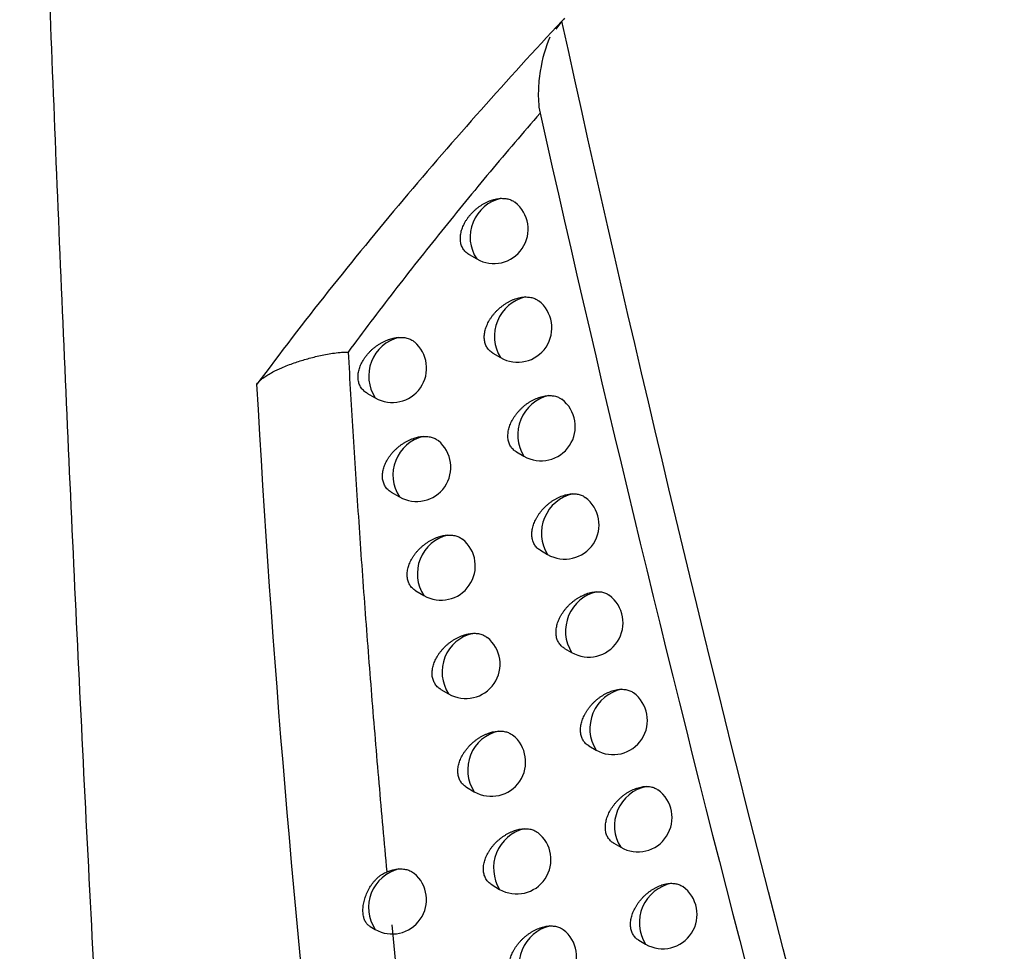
# Model space of a CAD drawing. Header units: millimetres. Extents: x -0.41 to 0.79, y -0.23 to 0.59.
# Tile 77 of 83: x 0.6062 to 0.6205, y 0.3192 to 0.3328. Entities that reach past the tile are written whole.
import ezdxf

# ---------------------------------------------------------------- set-up
doc = ezdxf.new("R2010")
doc.units = ezdxf.units.MM

msp = doc.modelspace()

# ---------------------------------------------------------------- linework, layer by layer
at = {"color": 7, "linetype": 'Continuous', "lineweight": 25}
for p, q in [((0.614072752, 0.3328138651), (0.613986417, 0.3326968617)), ((0.612719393, 0.3294091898), (0.6128307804, 0.3293448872)), ((0.613067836, 0.3279691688), (0.6131773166, 0.327905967)), ((0.6112302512, 0.3273888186), (0.6113501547, 0.3273195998)), ((0.6134113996, 0.3265298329), (0.6135190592, 0.3264676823)), ((0.6115851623, 0.3259432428), (0.6117030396, 0.3258751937)), ((0.613759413, 0.3250955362), (0.6138652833, 0.3250344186)), ((0.6119442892, 0.3245028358), (0.6120601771, 0.3244359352)), ((0.6141118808, 0.3236662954), (0.6142159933, 0.3236061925)), ((0.6123076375, 0.3230676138), (0.6124215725, 0.3230018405)), ((0.6144688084, 0.3222421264), (0.6145711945, 0.3221830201)), ((0.6126831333, 0.3216401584), (0.6127951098, 0.3215755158)), ((0.6148302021, 0.3208230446), (0.6149308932, 0.3207649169)), ((0.6130545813, 0.3202152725), (0.6131646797, 0.320151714)), ((0.6112770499, 0.3196086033), (0.6113480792, 0.319567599)), ((0.6115919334, 0.3196323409), (0.6116709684, 0.3188272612)), ((0.6151960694, 0.3194090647), (0.6152950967, 0.3193518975))]:
    msp.add_line(p, q, dxfattribs=at)
at = {"color": 9, "linetype": 'Continuous', "lineweight": 25}
for centre, radius, start, end in [((0.6133135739, 0.3296639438), 0.0005786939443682, 102.4777037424, 213.458936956), ((0.6136796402, 0.3282170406), 0.0005908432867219, 103.9016021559, 211.7686597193), ((0.6118362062, 0.3276373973), 0.0005807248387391, 103.9350617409, 213.178065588), ((0.6140203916, 0.3267790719), 0.0005901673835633, 103.5521310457, 211.8454061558), ((0.6121883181, 0.3261932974), 0.0005802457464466, 103.6627355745, 213.2451507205), ((0.6143655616, 0.3253461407), 0.0005894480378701, 103.1822782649, 211.9269299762), ((0.6125446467, 0.3247543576), 0.0005797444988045, 103.3756073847, 213.3153128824), ((0.6147151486, 0.3239182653), 0.0005886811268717, 102.7907437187, 212.0136928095), ((0.6129051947, 0.3233205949), 0.0005792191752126, 103.0728691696, 213.3887903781), ((0.6150691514, 0.3224954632), 0.0005878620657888, 102.3761059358, 212.106214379), ((0.6132778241, 0.3218946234), 0.0005786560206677, 102.7457600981, 213.4674606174), ((0.6154275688, 0.3210777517), 0.0005869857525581, 101.9368056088, 212.2050810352), ((0.6136671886, 0.3204627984), 0.0005910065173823, 104.1974017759, 211.7600874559), ((0.6118336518, 0.3198855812), 0.0005804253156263, 104.0140910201, 213.2191980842), ((0.6157903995, 0.3196651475), 0.0005860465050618, 101.4711263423, 212.3109557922), ((0.614040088, 0.3190445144), 0.0005903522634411, 103.8525889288, 211.8349542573)]:
    msp.add_arc(centre, radius, start, end, dxfattribs=at)
at = {"color": 7, "linetype": 'Continuous', "lineweight": 25}
for centre, radius, start, end in [((0.6130807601, 0.3297779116), 0.0005, 240.0026882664, 51.9202341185), ((0.6134272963, 0.3283389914), 0.0005, 240.0026882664, 52.3370745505), ((0.6116001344, 0.3277526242), 0.0005, 240.0026882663, 50.0574434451), ((0.6137690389, 0.3269007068), 0.0005, 240.0026882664, 52.7302423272), ((0.6119530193, 0.3263082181), 0.0005, 240.0026882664, 50.4770435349), ((0.614115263, 0.325467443), 0.0005000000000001, 240.0026882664, 53.1117714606), ((0.6123101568, 0.3248689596), 0.0005, 240.0026882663, 50.8842551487), ((0.614465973, 0.3240392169), 0.0005, 240.0026882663, 53.3907676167), ((0.6126715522, 0.3234348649), 0.0005000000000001, 240.0026882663, 51.2789285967), ((0.6148211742, 0.3226160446), 0.0005000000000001, 240.0026882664, 53.7334594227), ((0.6130450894, 0.3220085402), 0.0005, 240.0026882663, 51.7523334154), ((0.6151808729, 0.3211979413), 0.0005000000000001, 240.0026882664, 54.1571936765), ((0.6134146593, 0.3205847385), 0.0005000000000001, 240.0026882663, 52.1657641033), ((0.6115980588, 0.3200006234), 0.0005, 240.0026882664, 50.1142541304), ((0.6155450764, 0.3197849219), 0.0005, 240.0026882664, 54.5026038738), ((0.6137885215, 0.3191661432), 0.0005, 240.0026882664, 52.5142993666)]:
    msp.add_arc(centre, radius, start, end, dxfattribs=at)
for points, knots in [([(0.6314185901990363, 0.2992218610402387), (0.6300905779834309, 0.3036907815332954), (0.6288531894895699, 0.3082407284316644), (0.6265641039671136, 0.3174890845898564), (0.6255115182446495, 0.3221884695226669), (0.6235912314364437, 0.3317379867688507), (0.6227231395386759, 0.3365901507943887), (0.621173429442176, 0.3464258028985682), (0.6204916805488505, 0.3514111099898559), (0.6193162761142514, 0.3615171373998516), (0.6188208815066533, 0.3666406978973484), (0.6180186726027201, 0.3769958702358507), (0.6177118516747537, 0.3822298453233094), (0.617073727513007, 0.3981004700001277), (0.6170211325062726, 0.4089051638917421), (0.6173551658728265, 0.4199370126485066)], [0, 0, 0, 0, 0.125, 0.125, 0.2500000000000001, 0.2500000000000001, 0.3750000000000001, 0.3750000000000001, 0.5000000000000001, 0.5000000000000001, 0.6250000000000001, 0.6250000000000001, 0.7500000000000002, 0.7500000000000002, 1, 1, 1, 1]), ([(0.6081601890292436, 0.3037992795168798), (0.6080972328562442, 0.3047400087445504), (0.6079718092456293, 0.3066141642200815), (0.6077941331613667, 0.3094206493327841), (0.6076248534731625, 0.3122096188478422), (0.6074644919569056, 0.3149813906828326), (0.6073126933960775, 0.3177357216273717), (0.6071693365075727, 0.3204725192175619), (0.6070342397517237, 0.3231916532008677), (0.6069072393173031, 0.3258930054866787), (0.6067881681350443, 0.3285764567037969), (0.6066768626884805, 0.3312418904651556), (0.6065731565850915, 0.3338891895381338), (0.6064768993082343, 0.3365182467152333), (0.6063878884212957, 0.3391289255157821), (0.6063061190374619, 0.341721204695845), (0.6062308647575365, 0.344294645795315), (0.606186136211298, 0.3460058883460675), (0.6061638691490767, 0.3468577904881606)], [0, 0, 0, 0, 0.0663551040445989, 0.132195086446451, 0.1975202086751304, 0.2623307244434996, 0.3266268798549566, 0.3904089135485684, 0.4536770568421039, 0.5164315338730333, 0.5786725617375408, 0.6404003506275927, 0.7016151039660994, 0.7623170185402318, 0.8225062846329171, 0.8821830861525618, 0.9413476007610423, 1, 1, 1, 1]), ([(0.614072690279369, 0.332813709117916), (0.613276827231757, 0.3319597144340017), (0.6125028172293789, 0.3310910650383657), (0.6110140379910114, 0.3293246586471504), (0.6103008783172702, 0.3284288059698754), (0.6096250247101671, 0.3275179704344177)], [0, 0, 0, 0, 0.5, 0.5, 1, 1, 1, 1]), ([(0.6138997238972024, 0.3325793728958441), (0.6138320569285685, 0.3324320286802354), (0.6137863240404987, 0.3322644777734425), (0.6137428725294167, 0.3319907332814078), (0.6137329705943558, 0.3318960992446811), (0.6137285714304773, 0.3317463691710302), (0.6137288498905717, 0.3316951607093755), (0.6137352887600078, 0.3315883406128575), (0.6137407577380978, 0.3315332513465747), (0.6137545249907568, 0.3314719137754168)], [0, 0, 0, 0, 0.5000000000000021, 0.5000000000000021, 0.7499999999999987, 0.7499999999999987, 0.8749999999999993, 0.8749999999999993, 1, 1, 1, 1]), ([(0.613754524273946, 0.331471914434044), (0.6136319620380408, 0.3313296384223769), (0.6133868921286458, 0.3310451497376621), (0.6130247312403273, 0.3306153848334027), (0.6126669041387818, 0.3301834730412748), (0.6123139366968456, 0.3297490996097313), (0.6119658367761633, 0.3293122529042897), (0.6116229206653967, 0.3288727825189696), (0.6112847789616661, 0.3284308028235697), (0.6110641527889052, 0.3281341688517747), (0.6109537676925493, 0.3279857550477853)], [0, 0, 0, 0, 0.124936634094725, 0.2498176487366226, 0.3746802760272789, 0.4995614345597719, 0.6244977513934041, 0.7495255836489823, 0.874681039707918, 1, 1, 1, 1]), ([(0.6127195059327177, 0.3294093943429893), (0.6127181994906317, 0.3294100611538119), (0.612707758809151, 0.3294153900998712), (0.6126903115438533, 0.32942823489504), (0.6126672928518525, 0.329448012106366), (0.6126469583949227, 0.3294710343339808), (0.6126297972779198, 0.3294961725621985), (0.6126159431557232, 0.3295230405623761), (0.6126052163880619, 0.3295514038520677), (0.6125974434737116, 0.3295819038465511), (0.6125929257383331, 0.3296136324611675), (0.6125915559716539, 0.3296460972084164), (0.612593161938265, 0.3296791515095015), (0.612597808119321, 0.3297133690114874), (0.6126054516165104, 0.3297480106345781), (0.6126159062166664, 0.3297826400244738), (0.6126290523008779, 0.3298171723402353), (0.6126450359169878, 0.329851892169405), (0.612663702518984, 0.3298863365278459), (0.6126848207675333, 0.329920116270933), (0.6127083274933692, 0.3299531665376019), (0.6127342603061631, 0.32998546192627), (0.6127624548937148, 0.3300167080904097), (0.612792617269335, 0.3300465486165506), (0.6128247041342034, 0.330074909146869), (0.6128585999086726, 0.3301016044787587), (0.6128940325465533, 0.3301263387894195), (0.6129306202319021, 0.3301488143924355), (0.6129683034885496, 0.330168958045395), (0.6130069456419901, 0.3301866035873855), (0.6130449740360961, 0.3302010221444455), (0.6130819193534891, 0.3302123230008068), (0.613117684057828, 0.3302206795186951), (0.6131534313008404, 0.3302266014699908), (0.6131768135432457, 0.3302281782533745), (0.6131885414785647, 0.3302289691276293)], [0, 0, 0, 0, 0.0045009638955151, 0.0359703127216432, 0.0676707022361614, 0.1001140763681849, 0.1328201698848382, 0.1631191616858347, 0.1936378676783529, 0.224856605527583, 0.2563198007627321, 0.2858413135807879, 0.315569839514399, 0.3459489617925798, 0.3765514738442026, 0.4060199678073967, 0.4356877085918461, 0.4659746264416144, 0.4964713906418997, 0.5265953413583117, 0.5569183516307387, 0.5878572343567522, 0.6190039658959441, 0.6502045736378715, 0.6816111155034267, 0.7136572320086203, 0.7459204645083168, 0.7781656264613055, 0.8106280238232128, 0.8437722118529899, 0.8771510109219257, 0.9073979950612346, 0.9378239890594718, 0.9688141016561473, 1, 1, 1, 1]), ([(0.6131885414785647, 0.3302289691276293), (0.61321094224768, 0.3302288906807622), (0.6132448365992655, 0.3302287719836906), (0.6132867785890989, 0.3302206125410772), (0.6133167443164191, 0.3302116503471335), (0.6133523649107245, 0.3301970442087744), (0.6133744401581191, 0.3301812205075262), (0.6133886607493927, 0.330171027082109)], [0, 0, 0, 0, 0.2909845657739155, 0.4402854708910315, 0.5906845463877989, 0.7363242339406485, 1, 1, 1, 1]), ([(0.6130679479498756, 0.32796937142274), (0.6130666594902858, 0.3279700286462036), (0.6130563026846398, 0.3279753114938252), (0.613038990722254, 0.3279880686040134), (0.6130161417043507, 0.3280077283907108), (0.6129959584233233, 0.3280306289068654), (0.6129789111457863, 0.3280556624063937), (0.6129651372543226, 0.3280824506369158), (0.6129544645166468, 0.3281107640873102), (0.6129467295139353, 0.3281412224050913), (0.6129422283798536, 0.3281729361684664), (0.6129408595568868, 0.3282054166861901), (0.6129424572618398, 0.3282385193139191), (0.6129470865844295, 0.3282728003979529), (0.6129547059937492, 0.3283075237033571), (0.612965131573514, 0.3283422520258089), (0.6129782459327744, 0.3283769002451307), (0.6129941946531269, 0.3284117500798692), (0.6130128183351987, 0.3284463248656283), (0.6130338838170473, 0.3284802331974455), (0.6130573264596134, 0.3285134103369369), (0.613083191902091, 0.3285458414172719), (0.6131112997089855, 0.3285772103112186), (0.6131413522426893, 0.3286071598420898), (0.6131733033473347, 0.328635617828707), (0.6132070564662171, 0.3286624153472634), (0.6132423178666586, 0.3286872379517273), (0.6132787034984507, 0.3287097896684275), (0.6133161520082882, 0.3287300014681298), (0.6133545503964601, 0.3287477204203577), (0.6133925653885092, 0.3287623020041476), (0.613429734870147, 0.3287737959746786), (0.6134659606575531, 0.3287823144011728), (0.6135021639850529, 0.3287882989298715), (0.6135258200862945, 0.3287898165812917), (0.6135376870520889, 0.3287905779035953)], [0, 0, 0, 0, 0.00445351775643, 0.0357979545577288, 0.0673718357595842, 0.099682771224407, 0.1322539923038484, 0.1624943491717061, 0.1929534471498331, 0.2241090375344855, 0.2555076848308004, 0.2850171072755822, 0.3147332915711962, 0.3450993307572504, 0.3756885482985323, 0.4051537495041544, 0.4348183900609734, 0.4651032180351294, 0.4955984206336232, 0.5256907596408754, 0.5559824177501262, 0.5868913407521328, 0.6180088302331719, 0.6491237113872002, 0.6804445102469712, 0.7124053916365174, 0.7445837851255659, 0.7766830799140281, 0.8089990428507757, 0.8419953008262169, 0.8752257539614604, 0.9059261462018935, 0.9368160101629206, 0.9683040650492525, 1, 1, 1, 1]), ([(0.6135376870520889, 0.3287905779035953), (0.6135599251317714, 0.3287903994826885), (0.6135935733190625, 0.3287901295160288), (0.6136351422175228, 0.328781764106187), (0.613664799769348, 0.3287726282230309), (0.6136986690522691, 0.3287584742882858), (0.6137192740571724, 0.3287434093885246), (0.6137321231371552, 0.328734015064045)], [0, 0, 0, 0, 0.2976512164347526, 0.4503726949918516, 0.6042175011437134, 0.7531938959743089, 1, 1, 1, 1]), ([(0.611230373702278, 0.327389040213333), (0.6112289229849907, 0.3273897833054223), (0.6112180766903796, 0.3273953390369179), (0.611200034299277, 0.3274085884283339), (0.6111763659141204, 0.3274288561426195), (0.6111554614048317, 0.3274523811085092), (0.6111378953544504, 0.327477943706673), (0.611123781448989, 0.3275051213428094), (0.6111129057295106, 0.3275336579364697), (0.6111050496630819, 0.3275642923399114), (0.6111005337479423, 0.3275960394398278), (0.611099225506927, 0.3276283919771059), (0.6111009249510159, 0.327661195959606), (0.6111056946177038, 0.3276950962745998), (0.6111134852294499, 0.3277293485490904), (0.6111241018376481, 0.3277635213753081), (0.6111374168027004, 0.3277975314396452), (0.6111535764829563, 0.3278316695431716), (0.6111724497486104, 0.3278655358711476), (0.6111938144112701, 0.3278987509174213), (0.6112176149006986, 0.3279312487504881), (0.6112438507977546, 0.3279629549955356), (0.6112724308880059, 0.327993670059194), (0.6113030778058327, 0.3280230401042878), (0.6113357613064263, 0.3280509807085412), (0.6113702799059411, 0.3280772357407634), (0.6114064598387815, 0.328101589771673), (0.6114439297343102, 0.3281237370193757), (0.6114826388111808, 0.3281435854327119), (0.6115223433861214, 0.3281609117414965), (0.6115603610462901, 0.3281746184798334), (0.6115961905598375, 0.328185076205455), (0.6116297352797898, 0.3281927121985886), (0.6116632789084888, 0.3281983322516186), (0.6116853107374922, 0.3282001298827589), (0.6116963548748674, 0.3282010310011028)], [0, 0, 0, 0, 0.0049421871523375, 0.0369502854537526, 0.0691965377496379, 0.1022122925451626, 0.1355016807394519, 0.1660398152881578, 0.1968017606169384, 0.2282786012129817, 0.2600057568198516, 0.2895710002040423, 0.3193441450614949, 0.3497703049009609, 0.3804204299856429, 0.4099084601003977, 0.4395948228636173, 0.4698956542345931, 0.5004039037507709, 0.5306817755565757, 0.5611576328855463, 0.5922434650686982, 0.6235340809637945, 0.6551321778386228, 0.6869363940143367, 0.7193783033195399, 0.7520357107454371, 0.7849490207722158, 0.8180821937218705, 0.851904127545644, 0.885962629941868, 0.9141188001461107, 0.942411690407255, 0.971132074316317, 1, 1, 1, 1]), ([(0.6116963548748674, 0.3282010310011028), (0.6117079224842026, 0.3282014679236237), (0.611731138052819, 0.3282023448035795), (0.6117649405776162, 0.3281999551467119), (0.6117978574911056, 0.3281947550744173), (0.6118291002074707, 0.3281864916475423), (0.6118583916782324, 0.3281754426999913), (0.6118854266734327, 0.3281615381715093), (0.6119064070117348, 0.3281482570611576), (0.6119173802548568, 0.3281386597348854), (0.6119208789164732, 0.3281355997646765)], [0, 0, 0, 0, 0.1318196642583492, 0.264554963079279, 0.4001777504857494, 0.536798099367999, 0.6690952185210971, 0.8023173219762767, 0.9369717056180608, 0.9999999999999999, 0.9999999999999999, 0.9999999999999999, 0.9999999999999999]), ([(0.6096250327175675, 0.3275179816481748), (0.6096316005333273, 0.3275280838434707), (0.6096462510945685, 0.3275506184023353), (0.6096805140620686, 0.3275836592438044), (0.6097264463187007, 0.3276198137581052), (0.6097855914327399, 0.3276580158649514), (0.6098711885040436, 0.3277055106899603), (0.6099976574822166, 0.3277652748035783), (0.6101596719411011, 0.327827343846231), (0.6103411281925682, 0.3278852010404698), (0.6105264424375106, 0.3279330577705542), (0.6106924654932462, 0.3279654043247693), (0.6108140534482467, 0.3279802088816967), (0.6108790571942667, 0.3279853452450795), (0.6109142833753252, 0.3279863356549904), (0.6109388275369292, 0.3279883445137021), (0.6109485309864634, 0.3279855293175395), (0.6109514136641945, 0.3279846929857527)], [0, 0, 0, 0, 0.0341882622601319, 0.0762623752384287, 0.1264684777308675, 0.1845965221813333, 0.2499338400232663, 0.3588210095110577, 0.499873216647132, 0.6244452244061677, 0.7491611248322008, 0.874481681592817, 0.9371901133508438, 0.9623296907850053, 0.9828532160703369, 0.9949060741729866, 1, 1, 1, 1]), ([(0.6109549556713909, 0.3279873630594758), (0.6109788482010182, 0.3275761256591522), (0.6110269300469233, 0.3267485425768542), (0.6111085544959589, 0.3255033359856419), (0.6111978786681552, 0.3242457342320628), (0.6112959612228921, 0.3229762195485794), (0.6114021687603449, 0.3216945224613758), (0.6114798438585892, 0.3208379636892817), (0.6115189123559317, 0.3204071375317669)], [0, 0, 0, 0, 0.1616291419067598, 0.3252659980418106, 0.4909158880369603, 0.6585843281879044, 0.8282770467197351, 1, 1, 1, 1]), ([(0.6134115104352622, 0.3265300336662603), (0.6134102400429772, 0.3265306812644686), (0.6133999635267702, 0.326535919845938), (0.6133827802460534, 0.3265485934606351), (0.6133600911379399, 0.326568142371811), (0.6133400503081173, 0.3265909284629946), (0.6133231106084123, 0.3266158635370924), (0.6133094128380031, 0.3266425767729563), (0.6132987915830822, 0.3266708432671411), (0.6132910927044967, 0.3267012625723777), (0.6132866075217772, 0.3267329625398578), (0.6132852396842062, 0.3267654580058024), (0.6132868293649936, 0.3267986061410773), (0.6132914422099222, 0.3268329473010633), (0.6132990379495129, 0.3268677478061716), (0.6133094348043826, 0.3269025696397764), (0.6133225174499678, 0.3269373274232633), (0.6133384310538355, 0.3269723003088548), (0.6133570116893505, 0.3270069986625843), (0.6133780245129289, 0.3270410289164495), (0.6134014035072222, 0.327074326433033), (0.6134272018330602, 0.3271068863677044), (0.6134552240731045, 0.3271383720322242), (0.6134851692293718, 0.3271684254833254), (0.6135169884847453, 0.3271969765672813), (0.6135506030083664, 0.327223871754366), (0.61358569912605, 0.3272487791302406), (0.6136218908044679, 0.3272714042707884), (0.6136591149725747, 0.3272916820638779), (0.6136972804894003, 0.3273094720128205), (0.6137353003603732, 0.3273242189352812), (0.613772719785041, 0.327335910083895), (0.613809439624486, 0.327344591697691), (0.6138461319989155, 0.3273506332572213), (0.613870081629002, 0.3273520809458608), (0.613882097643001, 0.3273528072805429)], [0, 0, 0, 0, 0.0044039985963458, 0.0356250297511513, 0.0670739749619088, 0.0992543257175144, 0.1316926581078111, 0.1618710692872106, 0.1922672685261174, 0.2233565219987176, 0.25468748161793, 0.2841781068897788, 0.3138752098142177, 0.3442213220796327, 0.3747903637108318, 0.4042447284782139, 0.4338986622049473, 0.4641735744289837, 0.4946593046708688, 0.5247139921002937, 0.5549681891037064, 0.5858407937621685, 0.6169225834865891, 0.6479490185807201, 0.6791812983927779, 0.7110539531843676, 0.7431444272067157, 0.7750993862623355, 0.8072704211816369, 0.8401201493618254, 0.873203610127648, 0.9043792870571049, 0.9357557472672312, 0.9677673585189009, 1, 1, 1, 1]), ([(0.613882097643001, 0.3273528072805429), (0.6139041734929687, 0.3273525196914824), (0.6139375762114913, 0.3273520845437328), (0.6139787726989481, 0.3273434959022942), (0.6140081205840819, 0.3273341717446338), (0.614040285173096, 0.3273204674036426), (0.6140594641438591, 0.3273061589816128), (0.6140709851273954, 0.3272975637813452)], [0, 0, 0, 0, 0.3045586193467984, 0.460824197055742, 0.6182391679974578, 0.7706727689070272, 1, 1, 1, 1]), ([(0.6115852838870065, 0.3259434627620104), (0.6115838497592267, 0.3259441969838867), (0.6115730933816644, 0.3259497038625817), (0.6115551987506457, 0.3259628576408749), (0.6115317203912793, 0.3259829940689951), (0.61151098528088, 0.326006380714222), (0.6114935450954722, 0.326031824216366), (0.611479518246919, 0.3260589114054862), (0.6114686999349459, 0.3260873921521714), (0.611460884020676, 0.3261179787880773), (0.6114563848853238, 0.3261497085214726), (0.6114550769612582, 0.3261820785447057), (0.6114567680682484, 0.3262149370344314), (0.6114615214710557, 0.3262489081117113), (0.6114692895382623, 0.3262832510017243), (0.6114798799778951, 0.326317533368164), (0.611493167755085, 0.3263516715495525), (0.6115092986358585, 0.3263859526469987), (0.6115281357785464, 0.3264199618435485), (0.6115494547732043, 0.3264533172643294), (0.6115731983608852, 0.3264859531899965), (0.6115993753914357, 0.3265178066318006), (0.6116278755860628, 0.3265486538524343), (0.6116584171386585, 0.3265781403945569), (0.6116909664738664, 0.3266061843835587), (0.611725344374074, 0.3266325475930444), (0.611761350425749, 0.3266569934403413), (0.6117986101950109, 0.3266792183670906), (0.6118370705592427, 0.3266991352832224), (0.6118765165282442, 0.3267165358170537), (0.6119144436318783, 0.3267303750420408), (0.6119503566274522, 0.3267409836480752), (0.6119841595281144, 0.3267487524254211), (0.6120179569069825, 0.3267544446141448), (0.6120401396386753, 0.3267562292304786), (0.6120512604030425, 0.3267571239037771)], [0, 0, 0, 0, 0.004906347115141, 0.0367990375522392, 0.0689281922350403, 0.1018204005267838, 0.1349835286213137, 0.165485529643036, 0.1962104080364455, 0.2276466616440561, 0.2593317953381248, 0.2889161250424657, 0.3187082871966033, 0.3491532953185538, 0.3798222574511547, 0.4093403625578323, 0.4390572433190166, 0.469390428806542, 0.4999318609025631, 0.5302085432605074, 0.5606837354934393, 0.5917711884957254, 0.6230644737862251, 0.6545999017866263, 0.6863416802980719, 0.7187225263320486, 0.7513195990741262, 0.7840992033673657, 0.8170982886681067, 0.8507853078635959, 0.8847087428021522, 0.9131624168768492, 0.9417588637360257, 0.9708022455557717, 1, 1, 1, 1]), ([(0.6120512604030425, 0.3267571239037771), (0.6120627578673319, 0.3267575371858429), (0.6120858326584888, 0.3267583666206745), (0.612119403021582, 0.3267558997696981), (0.6121520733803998, 0.3267506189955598), (0.6121830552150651, 0.3267422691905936), (0.6122120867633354, 0.3267311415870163), (0.6122388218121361, 0.3267171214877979), (0.6122585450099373, 0.3267045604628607), (0.6122684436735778, 0.3266958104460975), (0.6122709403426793, 0.326693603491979)], [0, 0, 0, 0, 0.1341825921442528, 0.2692972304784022, 0.4073511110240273, 0.5464204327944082, 0.681089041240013, 0.8166992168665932, 0.9537673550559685, 1, 1, 1, 1]), ([(0.6137595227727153, 0.3250957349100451), (0.6137582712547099, 0.3250963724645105), (0.6137480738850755, 0.325101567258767), (0.6137310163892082, 0.3251141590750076), (0.6137084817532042, 0.3251336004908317), (0.6136885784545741, 0.3251562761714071), (0.613671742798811, 0.3251811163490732), (0.6136581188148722, 0.3252077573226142), (0.6136475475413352, 0.3252359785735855), (0.6136398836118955, 0.325266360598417), (0.6136354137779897, 0.3252980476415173), (0.6136340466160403, 0.3253305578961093), (0.6136356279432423, 0.3253637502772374), (0.6136402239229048, 0.3253981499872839), (0.613647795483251, 0.3254330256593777), (0.6136581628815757, 0.3254679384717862), (0.613671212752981, 0.3255028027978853), (0.6136870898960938, 0.3255378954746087), (0.6137056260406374, 0.3255727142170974), (0.6137265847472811, 0.325606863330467), (0.6137498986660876, 0.3256402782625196), (0.6137756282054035, 0.3256729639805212), (0.6138035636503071, 0.32570456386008), (0.6138334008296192, 0.3257347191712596), (0.6138650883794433, 0.3257633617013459), (0.6138985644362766, 0.3257903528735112), (0.6139334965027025, 0.3258153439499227), (0.6139694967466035, 0.3258380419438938), (0.6140065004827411, 0.3258583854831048), (0.614044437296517, 0.3258762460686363), (0.6140824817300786, 0.3258911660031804), (0.6141201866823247, 0.3259030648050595), (0.6141574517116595, 0.3259119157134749), (0.6141946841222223, 0.3259180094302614), (0.614218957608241, 0.3259193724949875), (0.6142311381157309, 0.3259200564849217)], [0, 0, 0, 0, 0.0043501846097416, 0.0354453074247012, 0.0667668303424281, 0.0988142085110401, 0.1311173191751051, 0.1612283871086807, 0.191556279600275, 0.2225737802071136, 0.253831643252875, 0.2832959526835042, 0.3129664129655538, 0.3432849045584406, 0.3738260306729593, 0.4032613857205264, 0.4328963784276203, 0.463152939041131, 0.4936206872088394, 0.5236302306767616, 0.5538394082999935, 0.5846679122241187, 0.6157061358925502, 0.6466384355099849, 0.6777764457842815, 0.7095549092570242, 0.7415514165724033, 0.7733588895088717, 0.8053818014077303, 0.8380816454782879, 0.8710146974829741, 0.9027037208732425, 0.9346061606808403, 0.9671851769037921, 1, 1, 1, 1]), ([(0.6142311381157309, 0.3259200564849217), (0.6142530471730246, 0.3259196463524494), (0.6142861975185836, 0.3259190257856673), (0.6143270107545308, 0.3259101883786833), (0.6143560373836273, 0.3259006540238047), (0.6143864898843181, 0.3258874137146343), (0.6144042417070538, 0.3258738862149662), (0.6144144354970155, 0.3258661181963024)], [0, 0, 0, 0, 0.3119629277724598, 0.4720275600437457, 0.6332695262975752, 0.7894090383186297, 0.9999999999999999, 0.9999999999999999, 0.9999999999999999, 0.9999999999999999]), ([(0.6119444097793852, 0.3245030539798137), (0.611942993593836, 0.3245037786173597), (0.6119323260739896, 0.3245092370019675), (0.6119145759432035, 0.3245222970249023), (0.6118912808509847, 0.3245423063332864), (0.611870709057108, 0.324565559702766), (0.6118533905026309, 0.3245908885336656), (0.6118394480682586, 0.324617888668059), (0.611828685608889, 0.3246463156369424), (0.6118209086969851, 0.3246768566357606), (0.6118164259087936, 0.3247085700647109), (0.6118151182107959, 0.3247409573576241), (0.6118168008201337, 0.32477386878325), (0.6118215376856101, 0.3248079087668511), (0.6118292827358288, 0.3248423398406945), (0.6118398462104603, 0.3248767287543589), (0.6118531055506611, 0.324910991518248), (0.6118692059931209, 0.3249454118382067), (0.6118880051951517, 0.3249795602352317), (0.6119092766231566, 0.3250130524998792), (0.6119329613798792, 0.3250458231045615), (0.6119590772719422, 0.3250778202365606), (0.6119874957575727, 0.3251087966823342), (0.6120179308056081, 0.3251383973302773), (0.6120503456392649, 0.3251665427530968), (0.612084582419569, 0.3251930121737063), (0.61212041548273, 0.3252175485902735), (0.6121574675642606, 0.325239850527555), (0.6121956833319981, 0.3252598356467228), (0.6122348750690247, 0.3252773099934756), (0.612272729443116, 0.3252912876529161), (0.612308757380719, 0.325302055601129), (0.6123428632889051, 0.3253099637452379), (0.61237695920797, 0.3253157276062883), (0.6123993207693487, 0.3253174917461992), (0.6124105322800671, 0.3253183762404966)], [0, 0, 0, 0, 0.004864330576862, 0.0366409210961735, 0.0686523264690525, 0.101420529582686, 0.134457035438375, 0.1649185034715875, 0.1956019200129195, 0.226993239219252, 0.2586320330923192, 0.2882284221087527, 0.3180325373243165, 0.3484892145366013, 0.3791697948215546, 0.4087101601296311, 0.4384496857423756, 0.4688071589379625, 0.4993736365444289, 0.529642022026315, 0.5601093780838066, 0.5911910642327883, 0.6224795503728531, 0.6539471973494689, 0.6856213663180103, 0.7179357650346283, 0.7504670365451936, 0.7831108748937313, 0.815973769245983, 0.8495236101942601, 0.8833096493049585, 0.9120951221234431, 0.9410301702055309, 0.9704340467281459, 1, 1, 1, 1]), ([(0.6124105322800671, 0.3253183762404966), (0.6124219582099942, 0.3253187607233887), (0.6124448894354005, 0.3253195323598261), (0.6124782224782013, 0.3253169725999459), (0.6125106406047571, 0.325311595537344), (0.6125413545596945, 0.3253031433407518), (0.6125701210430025, 0.3252919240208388), (0.6125965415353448, 0.3252777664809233), (0.6126150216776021, 0.3252659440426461), (0.6126238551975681, 0.325258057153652), (0.6126253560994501, 0.3252567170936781)], [0, 0, 0, 0, 0.1366666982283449, 0.2742826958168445, 0.4148923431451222, 0.5565362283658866, 0.6936979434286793, 0.8318186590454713, 0.9714243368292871, 1, 1, 1, 1]), ([(0.614111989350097, 0.3236664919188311), (0.6141107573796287, 0.3236671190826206), (0.6141006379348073, 0.3236722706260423), (0.6140837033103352, 0.3236847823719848), (0.61406131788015, 0.323704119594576), (0.6140415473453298, 0.3237266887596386), (0.6140248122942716, 0.323751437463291), (0.6140112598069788, 0.323778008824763), (0.6140007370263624, 0.3238061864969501), (0.6139931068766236, 0.3238365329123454), (0.6139886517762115, 0.3238682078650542), (0.6139872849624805, 0.3239007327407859), (0.6139888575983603, 0.3239339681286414), (0.6139934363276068, 0.3239684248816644), (0.6140009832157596, 0.3240033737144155), (0.6140113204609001, 0.3240383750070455), (0.6140243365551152, 0.3240733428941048), (0.6140401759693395, 0.3241085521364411), (0.6140586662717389, 0.3241434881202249), (0.614079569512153, 0.3241777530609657), (0.6141028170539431, 0.3242112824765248), (0.6141284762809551, 0.3242440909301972), (0.6141563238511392, 0.3242758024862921), (0.6141860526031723, 0.3243060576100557), (0.6142176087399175, 0.3243347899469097), (0.6142509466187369, 0.3243618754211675), (0.6142857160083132, 0.3243869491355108), (0.6143215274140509, 0.3244097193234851), (0.614358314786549, 0.3244301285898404), (0.6143960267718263, 0.324448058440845), (0.6144340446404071, 0.3244631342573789), (0.614471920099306, 0.3244751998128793), (0.6145095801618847, 0.3244842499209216), (0.6145471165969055, 0.3244902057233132), (0.6145720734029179, 0.3244920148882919), (0.6145845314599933, 0.324492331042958), (0.614584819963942, 0.3244923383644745)], [0, 0, 0, 0, 0.0042925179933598, 0.0352588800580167, 0.0664501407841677, 0.0983617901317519, 0.1305269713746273, 0.1605650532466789, 0.1908189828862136, 0.2217590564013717, 0.2529381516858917, 0.2823684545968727, 0.3120045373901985, 0.3422875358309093, 0.3727928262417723, 0.4022008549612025, 0.4318085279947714, 0.4620381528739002, 0.4924792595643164, 0.522436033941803, 0.552592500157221, 0.5833689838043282, 0.6143556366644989, 0.6451879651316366, 0.6762258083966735, 0.7079039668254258, 0.739800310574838, 0.7714569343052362, 0.8033283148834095, 0.8358747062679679, 0.8686537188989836, 0.9007087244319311, 0.9329872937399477, 0.9659758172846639, 0.9992120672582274, 1, 1, 1, 1]), ([(0.614584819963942, 0.3244923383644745), (0.6146065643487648, 0.324491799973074), (0.6146394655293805, 0.3244909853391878), (0.6146798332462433, 0.3244818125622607), (0.6147086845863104, 0.3244722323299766), (0.6147352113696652, 0.3244595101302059), (0.6147535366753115, 0.3244489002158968), (0.6147623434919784, 0.3244416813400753), (0.6147638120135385, 0.3244404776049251)], [0, 0, 0, 0, 0.3189462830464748, 0.4825939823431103, 0.6474453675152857, 0.8070801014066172, 0.9678309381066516, 1, 1, 1, 1]), ([(0.6123077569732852, 0.3230678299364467), (0.6123063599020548, 0.3230685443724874), (0.6122957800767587, 0.3230739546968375), (0.6122781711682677, 0.3230869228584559), (0.6122550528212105, 0.3231068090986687), (0.6122346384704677, 0.3231299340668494), (0.6122174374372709, 0.323155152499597), (0.6122035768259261, 0.3231820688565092), (0.6121928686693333, 0.3232104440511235), (0.6121851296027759, 0.3232409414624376), (0.6121806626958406, 0.3232726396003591), (0.6121793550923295, 0.3233050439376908), (0.612181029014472, 0.3233380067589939), (0.6121857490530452, 0.3233721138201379), (0.6121934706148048, 0.3234066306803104), (0.6122040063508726, 0.3234411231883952), (0.61221723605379, 0.3234755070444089), (0.612233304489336, 0.3235100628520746), (0.6122520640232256, 0.3235443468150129), (0.6122732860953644, 0.3235779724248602), (0.612296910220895, 0.3236108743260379), (0.6123229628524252, 0.3236430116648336), (0.612351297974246, 0.3236741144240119), (0.6123816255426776, 0.3237038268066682), (0.6124139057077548, 0.3237320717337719), (0.6124480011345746, 0.323758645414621), (0.612483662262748, 0.3237832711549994), (0.6125205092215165, 0.3238056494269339), (0.6125584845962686, 0.3238257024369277), (0.6125974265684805, 0.3238432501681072), (0.6126352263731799, 0.3238573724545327), (0.6126714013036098, 0.3238683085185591), (0.6127058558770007, 0.3238763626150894), (0.6127402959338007, 0.3238821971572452), (0.6127628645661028, 0.3238839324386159), (0.6127741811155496, 0.3238848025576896)], [0, 0, 0, 0, 0.00481669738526, 0.036476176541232, 0.0683688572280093, 0.1010122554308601, 0.1339214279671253, 0.1643377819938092, 0.1949751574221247, 0.2263170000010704, 0.257904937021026, 0.2875062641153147, 0.3173151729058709, 0.3477762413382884, 0.3784611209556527, 0.4080158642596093, 0.4377700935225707, 0.4681437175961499, 0.4987270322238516, 0.5289799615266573, 0.5594322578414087, 0.5905007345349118, 0.6217768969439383, 0.6531715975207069, 0.6847729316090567, 0.7170154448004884, 0.7494753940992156, 0.7819812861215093, 0.8147057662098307, 0.8481160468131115, 0.8817622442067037, 0.9109143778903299, 0.9402237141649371, 0.9700264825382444, 1, 1, 1, 1]), ([(0.6127741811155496, 0.3238848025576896), (0.6127855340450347, 0.3238851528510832), (0.6128083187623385, 0.3238858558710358), (0.612841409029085, 0.3238831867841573), (0.6128735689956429, 0.3238776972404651), (0.6129040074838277, 0.3238691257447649), (0.6129325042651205, 0.3238578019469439), (0.6129585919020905, 0.3238434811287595), (0.6129758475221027, 0.3238324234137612), (0.612983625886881, 0.3238254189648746), (0.6129841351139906, 0.3238249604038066)], [0, 0, 0, 0, 0.139284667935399, 0.2795368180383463, 0.4228399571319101, 0.567197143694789, 0.7069863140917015, 0.8477528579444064, 0.9900328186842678, 1, 1, 1, 1]), ([(0.614468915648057, 0.3222423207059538), (0.6144677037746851, 0.3222429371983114), (0.6144576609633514, 0.3222480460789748), (0.614440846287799, 0.3222604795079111), (0.6144186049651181, 0.3222797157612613), (0.6143989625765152, 0.3223021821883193), (0.6143823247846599, 0.3223268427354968), (0.6143688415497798, 0.3223533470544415), (0.6143583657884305, 0.3223814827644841), (0.6143507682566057, 0.3224117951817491), (0.6143463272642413, 0.3224434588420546), (0.6143449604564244, 0.3224759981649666), (0.6143465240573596, 0.3225092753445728), (0.614351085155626, 0.3225437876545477), (0.6143586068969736, 0.3225788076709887), (0.614368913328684, 0.3226138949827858), (0.6143818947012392, 0.3226489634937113), (0.6143976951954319, 0.3226842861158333), (0.6144161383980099, 0.3227193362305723), (0.6144369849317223, 0.3227537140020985), (0.6144601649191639, 0.3227873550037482), (0.6144857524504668, 0.3228202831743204), (0.6145135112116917, 0.3228521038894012), (0.6145431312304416, 0.3228824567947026), (0.6145745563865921, 0.3229112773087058), (0.6146077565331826, 0.3229384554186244), (0.6146423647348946, 0.3229636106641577), (0.6146779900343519, 0.3229864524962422), (0.6147145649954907, 0.323006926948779), (0.6147520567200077, 0.3230249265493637), (0.6147898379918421, 0.3230400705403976), (0.6148274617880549, 0.3230522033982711), (0.6148648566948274, 0.3230613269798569), (0.614902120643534, 0.3230673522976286), (0.6149281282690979, 0.3230693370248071), (0.6149416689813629, 0.3230696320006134), (0.6149431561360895, 0.3230696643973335)], [0, 0, 0, 0, 0.0042314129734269, 0.0350657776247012, 0.0661235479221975, 0.0978963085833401, 0.1299204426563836, 0.1598796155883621, 0.1900536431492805, 0.2209103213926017, 0.2520046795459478, 0.2813930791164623, 0.3109868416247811, 0.3412262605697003, 0.3716875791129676, 0.4010597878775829, 0.430631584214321, 0.4608255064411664, 0.4912311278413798, 0.5211273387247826, 0.5512232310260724, 0.5819396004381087, 0.6128665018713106, 0.6435928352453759, 0.6745244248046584, 0.7060959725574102, 0.7378857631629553, 0.7693879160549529, 0.8011040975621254, 0.8334932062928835, 0.8661142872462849, 0.8979852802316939, 0.9300785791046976, 0.962877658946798, 0.9959229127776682, 0.9999999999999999, 0.9999999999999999, 0.9999999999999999, 0.9999999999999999]), ([(0.6149431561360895, 0.3230696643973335), (0.6149647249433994, 0.3230689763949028), (0.6149973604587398, 0.3230679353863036), (0.615037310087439, 0.3230584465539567), (0.6150658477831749, 0.3230486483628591), (0.6150919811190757, 0.3230356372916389), (0.6151088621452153, 0.3230257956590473), (0.6151164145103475, 0.3230195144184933), (0.615116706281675, 0.3230192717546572)], [0, 0, 0, 0, 0.3273625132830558, 0.4953284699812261, 0.6645298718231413, 0.8283769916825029, 0.9933696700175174, 1, 1, 1, 1]), ([(0.61268325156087, 0.3216403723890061), (0.6126818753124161, 0.3216410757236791), (0.6126713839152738, 0.3216464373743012), (0.6126539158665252, 0.3216593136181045), (0.6126309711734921, 0.3216790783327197), (0.6126107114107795, 0.3217020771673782), (0.6125936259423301, 0.3217271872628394), (0.6125798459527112, 0.3217540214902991), (0.6125691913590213, 0.3217823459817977), (0.6125614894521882, 0.3218128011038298), (0.6125570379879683, 0.3218444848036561), (0.6125557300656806, 0.3218769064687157), (0.6125573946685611, 0.3219099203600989), (0.6125620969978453, 0.3219440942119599), (0.6125697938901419, 0.321978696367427), (0.612580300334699, 0.3220132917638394), (0.6125934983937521, 0.3220477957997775), (0.612609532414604, 0.3220824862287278), (0.6126282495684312, 0.3221169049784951), (0.6126494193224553, 0.3221506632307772), (0.6126729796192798, 0.3221836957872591), (0.6126989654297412, 0.3222159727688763), (0.6127272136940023, 0.3222472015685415), (0.612757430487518, 0.3222770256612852), (0.6127895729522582, 0.322305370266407), (0.6128235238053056, 0.3223320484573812), (0.6128590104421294, 0.3223567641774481), (0.6128956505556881, 0.3223792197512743), (0.6129333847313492, 0.3223993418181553), (0.6129720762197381, 0.3224169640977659), (0.6130098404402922, 0.3224312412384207), (0.6130462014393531, 0.3224423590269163), (0.6130810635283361, 0.3224505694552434), (0.6131159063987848, 0.3224564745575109), (0.6131387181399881, 0.3224581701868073), (0.6131501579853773, 0.32245902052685)], [0, 0, 0, 0, 0.0047617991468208, 0.0363000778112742, 0.0680699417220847, 0.1005844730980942, 0.1333622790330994, 0.1637274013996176, 0.1943125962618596, 0.2255987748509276, 0.2571296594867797, 0.2867282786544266, 0.3165342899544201, 0.3469919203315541, 0.3776732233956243, 0.40723408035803, 0.4369946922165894, 0.4673759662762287, 0.4979675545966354, 0.5281968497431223, 0.5586258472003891, 0.5896726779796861, 0.6209280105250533, 0.6522424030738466, 0.6837634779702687, 0.7159264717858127, 0.7483073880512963, 0.7806696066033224, 0.813249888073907, 0.8465146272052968, 0.8800149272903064, 0.9095806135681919, 0.9393122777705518, 0.969565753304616, 1, 1, 1, 1]), ([(0.6131501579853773, 0.32245902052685), (0.613172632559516, 0.3224591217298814), (0.6132066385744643, 0.3224592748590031), (0.6132487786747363, 0.3224514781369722), (0.6132789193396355, 0.3224427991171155), (0.6133158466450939, 0.3224280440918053), (0.6133390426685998, 0.3224117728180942), (0.6133543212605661, 0.3224010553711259)], [0, 0, 0, 0, 0.2860161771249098, 0.432767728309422, 0.5805986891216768, 0.7237517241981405, 1, 1, 1, 1]), ([(0.6148303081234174, 0.3208232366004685), (0.614829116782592, 0.3208238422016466), (0.6148191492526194, 0.320828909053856), (0.6148024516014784, 0.3208412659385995), (0.6147803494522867, 0.3208604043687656), (0.614760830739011, 0.3208827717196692), (0.6147442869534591, 0.3209073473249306), (0.6147308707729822, 0.3209337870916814), (0.6147204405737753, 0.3209618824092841), (0.6147128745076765, 0.3209921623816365), (0.6147084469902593, 0.3210238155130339), (0.6147070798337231, 0.321056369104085), (0.6147086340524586, 0.32108968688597), (0.6147131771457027, 0.3211242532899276), (0.6147206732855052, 0.321159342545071), (0.6147309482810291, 0.3211945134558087), (0.6147438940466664, 0.3212296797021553), (0.6147596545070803, 0.3212651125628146), (0.6147780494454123, 0.3213002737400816), (0.6147988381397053, 0.3213347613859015), (0.6148219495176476, 0.3213685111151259), (0.6148474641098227, 0.3214015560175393), (0.6148751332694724, 0.321433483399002), (0.614904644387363, 0.3214639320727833), (0.6149359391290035, 0.3214928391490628), (0.6149690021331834, 0.3215201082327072), (0.615003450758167, 0.3215453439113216), (0.6150388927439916, 0.3215682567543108), (0.6150752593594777, 0.3215887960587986), (0.6151125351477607, 0.321606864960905), (0.6151500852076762, 0.3216220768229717), (0.6151874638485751, 0.3216342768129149), (0.6152246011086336, 0.3216434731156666), (0.6152616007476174, 0.3216495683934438), (0.6152887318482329, 0.3216517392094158), (0.6153034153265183, 0.32165199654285), (0.6153061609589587, 0.3216520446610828)], [0, 0, 0, 0, 0.0041672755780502, 0.0348661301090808, 0.0657869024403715, 0.0974173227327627, 0.1292969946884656, 0.1591711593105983, 0.1892591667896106, 0.2200262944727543, 0.2510297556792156, 0.2803682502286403, 0.3099116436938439, 0.3400992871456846, 0.3705083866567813, 0.3998362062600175, 0.4293634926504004, 0.4595128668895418, 0.4898740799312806, 0.519701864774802, 0.5497292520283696, 0.5803773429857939, 0.611236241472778, 0.6418504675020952, 0.6726696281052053, 0.7041281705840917, 0.7358049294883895, 0.7671488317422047, 0.7987059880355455, 0.8309338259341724, 0.8633929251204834, 0.8950780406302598, 0.9269841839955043, 0.9595918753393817, 0.9924441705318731, 1, 1, 1, 1]), ([(0.6153061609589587, 0.3216520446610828), (0.6153169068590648, 0.3216518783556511), (0.6153384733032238, 0.3216515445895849), (0.615369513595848, 0.3216472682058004), (0.61539947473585, 0.3216401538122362), (0.6154275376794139, 0.3216299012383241), (0.6154524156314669, 0.321617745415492), (0.6154667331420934, 0.3216077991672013), (0.6154733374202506, 0.3216032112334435)], [0, 0, 0, 0, 0.168487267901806, 0.3381448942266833, 0.5114932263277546, 0.6861165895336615, 0.8552141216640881, 1, 1, 1, 1]), ([(0.6130546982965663, 0.320215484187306), (0.6130533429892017, 0.3202161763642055), (0.6130429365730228, 0.3202214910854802), (0.6130256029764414, 0.3202342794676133), (0.6130028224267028, 0.3202539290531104), (0.6129827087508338, 0.3202768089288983), (0.6129657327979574, 0.320301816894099), (0.6129520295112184, 0.3203285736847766), (0.6129414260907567, 0.320356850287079), (0.6129337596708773, 0.3203872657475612), (0.6129293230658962, 0.3204189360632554), (0.6129280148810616, 0.3204513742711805), (0.6129296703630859, 0.3204844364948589), (0.6129343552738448, 0.320518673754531), (0.6129420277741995, 0.3205533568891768), (0.6129525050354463, 0.320588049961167), (0.6129656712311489, 0.3206226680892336), (0.612981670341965, 0.3206574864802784), (0.6130003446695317, 0.3206920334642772), (0.6130214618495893, 0.3207259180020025), (0.6130449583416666, 0.3207590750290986), (0.6130708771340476, 0.3207914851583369), (0.6130990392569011, 0.3208228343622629), (0.613129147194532, 0.3208527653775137), (0.6131611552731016, 0.3208812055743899), (0.6131949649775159, 0.3209079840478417), (0.61323028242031, 0.3209327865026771), (0.6132667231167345, 0.3209553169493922), (0.6133042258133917, 0.320975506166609), (0.6133426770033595, 0.320993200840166), (0.613380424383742, 0.3210076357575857), (0.6134169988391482, 0.3210189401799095), (0.6134523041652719, 0.3210273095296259), (0.6134875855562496, 0.3210332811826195), (0.613510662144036, 0.3210349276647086), (0.6135222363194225, 0.3210357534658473)], [0, 0, 0, 0, 0.0047045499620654, 0.0361228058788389, 0.0677710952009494, 0.1001582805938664, 0.1328063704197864, 0.163116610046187, 0.1936459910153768, 0.2248729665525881, 0.2563433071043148, 0.2859321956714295, 0.3157282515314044, 0.3461752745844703, 0.3768457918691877, 0.4064049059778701, 0.4361639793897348, 0.4665447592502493, 0.4971363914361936, 0.5273356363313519, 0.5577348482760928, 0.5887532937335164, 0.619980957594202, 0.6512118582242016, 0.6826494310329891, 0.7147294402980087, 0.7470277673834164, 0.7792473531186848, 0.8116844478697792, 0.8448045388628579, 0.8781597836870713, 0.9081638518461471, 0.938343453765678, 0.9690758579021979, 1, 1, 1, 1]), ([(0.6135222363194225, 0.3210357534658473), (0.6135445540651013, 0.3210357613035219), (0.6135783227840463, 0.3210357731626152), (0.6136201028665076, 0.3210277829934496), (0.6136499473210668, 0.3210189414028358), (0.6136851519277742, 0.3210046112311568), (0.6137068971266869, 0.3209890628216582), (0.6137208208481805, 0.3209791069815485)], [0, 0, 0, 0, 0.2922733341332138, 0.4422353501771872, 0.5933003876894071, 0.7395851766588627, 1, 1, 1, 1]), ([(0.6112770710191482, 0.3196086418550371), (0.6112768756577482, 0.3196087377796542), (0.611269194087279, 0.3196125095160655), (0.6112492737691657, 0.3196273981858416), (0.6112257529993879, 0.3196511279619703), (0.6112069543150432, 0.3196808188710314), (0.6111911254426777, 0.3197138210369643), (0.6111799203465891, 0.3197517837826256), (0.6111735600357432, 0.319793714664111), (0.6111712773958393, 0.3198271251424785), (0.6111714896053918, 0.3198618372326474), (0.6111741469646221, 0.3198977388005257), (0.6111793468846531, 0.3199351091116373), (0.6111870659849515, 0.3199731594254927), (0.6111971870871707, 0.3200113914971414), (0.6112096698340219, 0.3200496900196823), (0.611224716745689, 0.3200883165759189), (0.6112477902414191, 0.3201388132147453), (0.611275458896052, 0.3201878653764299), (0.611307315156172, 0.3202340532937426), (0.6113333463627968, 0.320267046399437), (0.6113610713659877, 0.3202977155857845), (0.6113903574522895, 0.3203259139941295), (0.611421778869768, 0.3203517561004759), (0.611463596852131, 0.3203812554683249), (0.6114973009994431, 0.3203970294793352), (0.6115188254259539, 0.3204071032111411)], [0, 0, 0, 0, 0.0009709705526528, 0.0381783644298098, 0.1117762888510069, 0.1491275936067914, 0.1870174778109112, 0.2607228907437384, 0.2985392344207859, 0.3366335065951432, 0.3734037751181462, 0.4104293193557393, 0.4482599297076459, 0.4863687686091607, 0.5231404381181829, 0.5601678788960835, 0.5980034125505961, 0.6361192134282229, 0.7096898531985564, 0.7474559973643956, 0.7855089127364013, 0.8219283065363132, 0.858612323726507, 0.8957148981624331, 0.9334005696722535, 1, 1, 1, 1]), ([(0.6116930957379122, 0.3204487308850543), (0.6117046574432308, 0.3204492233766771), (0.611727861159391, 0.3204502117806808), (0.6117616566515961, 0.3204479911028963), (0.6117945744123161, 0.320442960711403), (0.6118258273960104, 0.3204348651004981), (0.6118551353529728, 0.3204239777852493), (0.611882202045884, 0.3204102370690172), (0.6119034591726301, 0.3203968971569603), (0.6119146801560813, 0.3203871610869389), (0.611918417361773, 0.3203839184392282)], [0, 0, 0, 0, 0.1312664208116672, 0.2634445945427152, 0.3984980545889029, 0.5345448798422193, 0.6662867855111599, 0.7989498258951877, 0.9330392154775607, 1, 1, 1, 1]), ([(0.6151961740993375, 0.3194092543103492), (0.6151950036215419, 0.3194098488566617), (0.6151851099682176, 0.3194148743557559), (0.6151685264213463, 0.3194271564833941), (0.6151465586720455, 0.3194462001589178), (0.6151271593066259, 0.3194684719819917), (0.6151107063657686, 0.3194929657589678), (0.6150973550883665, 0.3195193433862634), (0.6150869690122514, 0.3195473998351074), (0.6150794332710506, 0.3195776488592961), (0.6150750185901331, 0.3196092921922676), (0.6150736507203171, 0.3196418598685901), (0.6150751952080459, 0.3196752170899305), (0.615079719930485, 0.3197098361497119), (0.6150871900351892, 0.3197449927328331), (0.6150974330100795, 0.3197802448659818), (0.6151103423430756, 0.319815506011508), (0.6151260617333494, 0.3198510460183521), (0.615144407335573, 0.3198863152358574), (0.6151651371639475, 0.3199209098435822), (0.6151881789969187, 0.3199547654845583), (0.6152136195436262, 0.319987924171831), (0.6152411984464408, 0.3200199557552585), (0.6152706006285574, 0.3200504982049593), (0.6153017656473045, 0.3200794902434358), (0.6153346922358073, 0.320106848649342), (0.615368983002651, 0.320132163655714), (0.6154042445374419, 0.3201551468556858), (0.6154404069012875, 0.3201757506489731), (0.6154774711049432, 0.3201938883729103), (0.6155147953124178, 0.3202091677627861), (0.6155519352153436, 0.3202214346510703), (0.6155888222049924, 0.3202307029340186), (0.6156255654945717, 0.3202368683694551), (0.6156538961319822, 0.3202392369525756), (0.6156697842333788, 0.3202394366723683), (0.6156738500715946, 0.3202394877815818)], [0, 0, 0, 0, 0.0041004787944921, 0.0346599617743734, 0.0654398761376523, 0.0969241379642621, 0.1286555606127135, 0.1584383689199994, 0.1884339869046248, 0.2191051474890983, 0.2500112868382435, 0.279291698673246, 0.3087764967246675, 0.338903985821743, 0.3692524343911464, 0.3985271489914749, 0.428001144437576, 0.4580969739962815, 0.4884047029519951, 0.5181560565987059, 0.5481068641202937, 0.5786783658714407, 0.6094608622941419, 0.6399567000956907, 0.6706570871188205, 0.7019960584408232, 0.7335531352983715, 0.7647347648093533, 0.7961288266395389, 0.8281911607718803, 0.8604839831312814, 0.8919810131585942, 0.9236977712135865, 0.9561117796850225, 0.9887688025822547, 1, 1, 1, 1]), ([(0.6156738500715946, 0.3202394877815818), (0.6156950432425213, 0.320238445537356), (0.6157271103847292, 0.320236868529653), (0.6157662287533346, 0.3202267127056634), (0.6157939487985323, 0.3202162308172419), (0.615817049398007, 0.3202046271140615), (0.6158298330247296, 0.3201955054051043), (0.6158350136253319, 0.3201918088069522)], [0, 0, 0, 0, 0.3482505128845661, 0.5269338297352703, 0.7069314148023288, 0.8812331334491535, 0.9999999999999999, 0.9999999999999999, 0.9999999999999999, 0.9999999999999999]), ([(0.6134304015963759, 0.318795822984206), (0.6134290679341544, 0.3187965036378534), (0.6134187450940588, 0.3188017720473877), (0.6134015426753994, 0.3188144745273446), (0.6133789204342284, 0.3188340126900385), (0.6133589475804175, 0.3188567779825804), (0.6133420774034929, 0.3188816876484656), (0.6133284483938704, 0.3189083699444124), (0.6133178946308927, 0.3189366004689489), (0.6133102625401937, 0.318966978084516), (0.6133058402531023, 0.3189986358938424), (0.6133045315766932, 0.3190310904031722), (0.6133061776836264, 0.3190641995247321), (0.6133108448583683, 0.3190984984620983), (0.613318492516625, 0.319133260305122), (0.6133289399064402, 0.3191680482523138), (0.6133420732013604, 0.3192027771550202), (0.6133580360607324, 0.3192377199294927), (0.6133766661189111, 0.3192723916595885), (0.6133977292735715, 0.3193063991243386), (0.6134211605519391, 0.3193396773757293), (0.613447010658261, 0.3193722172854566), (0.6134750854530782, 0.319403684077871), (0.6135050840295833, 0.3194337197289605), (0.6135369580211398, 0.3194622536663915), (0.6135706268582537, 0.3194891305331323), (0.6136057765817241, 0.3195140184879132), (0.6136420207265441, 0.3195366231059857), (0.6136792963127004, 0.319556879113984), (0.6137175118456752, 0.3195746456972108), (0.6137552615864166, 0.3195892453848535), (0.6137920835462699, 0.3196007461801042), (0.6138278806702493, 0.3196092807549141), (0.6138636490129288, 0.3196153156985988), (0.6138870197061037, 0.3196169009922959), (0.6138987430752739, 0.3196176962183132)], [0, 0, 0, 0, 0.0046432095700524, 0.0359394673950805, 0.0674642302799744, 0.0997222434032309, 0.1322388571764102, 0.1624890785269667, 0.1929575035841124, 0.2241201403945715, 0.2555248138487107, 0.2850965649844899, 0.3148752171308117, 0.3453040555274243, 0.3759561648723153, 0.4055054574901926, 0.4352548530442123, 0.4656267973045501, 0.4962100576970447, 0.5263719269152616, 0.556733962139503, 0.5877164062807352, 0.6189087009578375, 0.6500507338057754, 0.6813993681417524, 0.7133907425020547, 0.7456007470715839, 0.7776750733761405, 0.809966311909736, 0.8429389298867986, 0.8761462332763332, 0.9066252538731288, 0.9372904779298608, 0.9685432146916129, 1, 1, 1, 1]), ([(0.6138987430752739, 0.3196176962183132), (0.6139209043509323, 0.3196176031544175), (0.6139544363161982, 0.3196174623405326), (0.6139958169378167, 0.3196092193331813), (0.6140254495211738, 0.3196003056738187), (0.6140529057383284, 0.319588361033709), (0.6140753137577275, 0.319575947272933), (0.6140876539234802, 0.3195663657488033), (0.6140924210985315, 0.3195626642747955)], [0, 0, 0, 0, 0.2983530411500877, 0.4514344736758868, 0.6056418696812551, 0.7549695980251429, 0.9053413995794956, 1, 1, 1, 1])]:
    msp.add_open_spline(points, degree=3, knots=knots, dxfattribs=at)
for points in [[(0.6209402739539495, 0.3062166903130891), (0.6183733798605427, 0.3147764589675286), (0.6160886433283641, 0.323639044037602), (0.6140727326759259, 0.33281395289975)], [(0.6141103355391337, 0.3328541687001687), (0.6140978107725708, 0.3328407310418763), (0.6140852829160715, 0.3328272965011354), (0.614072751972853, 0.3328138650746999)], [(0.6137545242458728, 0.3314719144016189), (0.6156462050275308, 0.3230438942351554), (0.6177687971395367, 0.3148747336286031), (0.6201336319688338, 0.306958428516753)], [(0.6122035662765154, 0.3044326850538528), (0.6109395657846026, 0.3119162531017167), (0.610064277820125, 0.3196311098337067), (0.6096250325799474, 0.3275179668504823)], [(0.6115189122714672, 0.3204071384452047), (0.6115772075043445, 0.320430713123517), (0.6116369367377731, 0.3204450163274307), (0.6116930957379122, 0.3204487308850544)]]:
    msp.add_open_spline(points, degree=3, dxfattribs=at)

doc.saveas('drawing.dxf')
